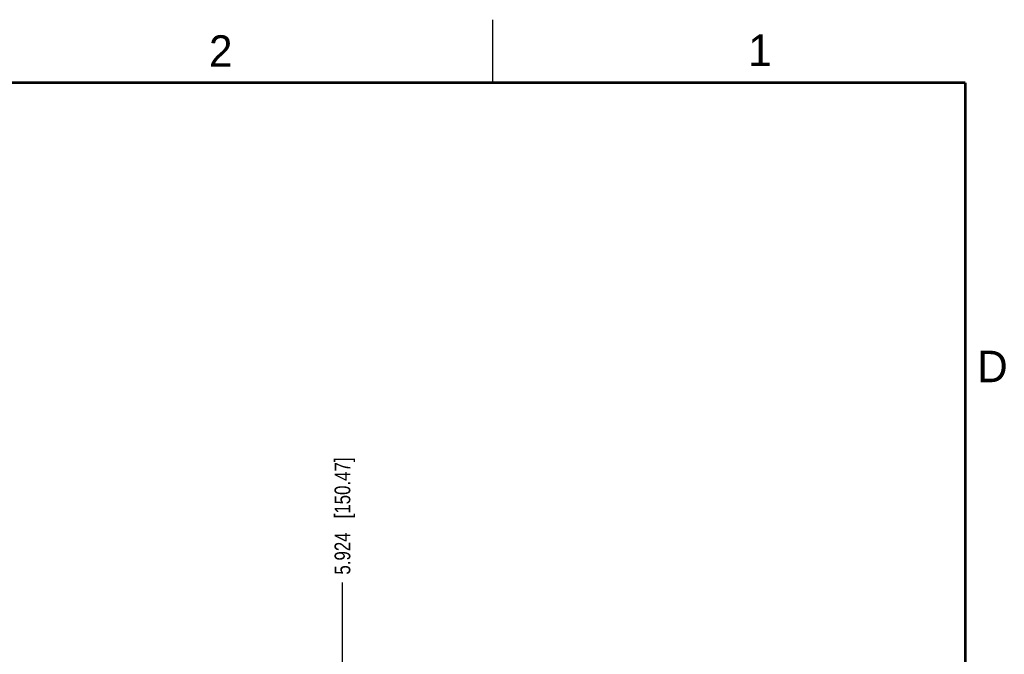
# Model space of a CAD drawing. Header units: inches. Extents: x 0 to 34, y 0 to 22.
# Tile 28 of 28: x 26 to 33.8, y 17 to 22. Entities that reach past the tile are written whole.
import ezdxf

# ---------------------------------------------------------------- set-up
doc = ezdxf.new("R2010")
doc.units = ezdxf.units.IN
doc.header["$LTSCALE"] = 1.87
doc.header["$MEASUREMENT"] = 0
doc.layers.get('0').update_dxf_attribs({"linetype": 'CONTINUOUS'})
doc.layers.add('DIMENSIONS', color=7, linetype='CONTINUOUS')
doc.styles.get("Standard").update_dxf_attribs({"font": 'txt', "width": 0.8})
doc.styles.add('TEXTSTYLE_2', font='txt')
doc.dimstyles.new('DIMSTYLE_2', dxfattribs={"dimtxt": 0.125, "dimasz": 0.18, "dimexe": 0.18, "dimexo": 0.0625, "dimgap": 0.09, "dimtad": 0, "dimtih": 1, "dimtoh": 1, "dimdec": 3, "dimzin": 4, "dimdsep": 46, "dimtxsty": 'STANDARD', "dimblk": '_FILLED', "dimblk1": '_FILLED', "dimblk2": '_FILLED', "dimcen": 0.09, "dimadec": 0, "dimazin": 0, "dimtp": 0.01, "dimtm": 0.01, "dimtfac": 1, "dimtdec": 3, "dimtofl": 0, "dimtmove": 0, "dimatfit": 3, "dimldrblk": '_FILLED', "dimfxl": 1, "dimtolj": 1, "dimtzin": 4, "dimarcsym": 0})

# ---------------------------------------------------------------- blocks, each defined once
blk = doc.blocks.new('*D7')
at = {"layer": 'DIMENSIONS', "color": 2, "linetype": 'CONTINUOUS'}
blk.add_line((28.5606, 16.8588), (28.5606, 17.5347), dxfattribs=at)
at = {"layer": 'DIMENSIONS', "color": 2, "linetype": 'CONTINUOUS', "insert": (28.4981, 17.5972), "char_height": 0.125, "width": 1.425, "attachment_point": 1, "rotation": 90, "line_spacing_factor": 0.9}
blk.add_mtext('5.924{\\Ftxt.shx;\\W1.000000;\\H0.125000; }[150.47]', dxfattribs=at)
blk = doc.blocks.new('_FILLED')
at = {"color": 0, "linetype": 'BYBLOCK'}
blk.add_solid([(0, 0), (-1, 0.174), (-1, -0.174)], dxfattribs=at)

msp = doc.modelspace()

# ---------------------------------------------------------------- linework, layer by layer
at = {"color": 2, "linetype": 'CONTINUOUS'}
msp.add_line((29.75, 22), (29.75, 21.5), dxfattribs=at)
at = {"color": 7, "linetype": 'CONTINUOUS', "const_width": 0.02}
for points in [[(33.5, 21.5), (0.5, 21.5)], [(33.5, 0.5), (33.5, 21.5)]]:
    msp.add_lwpolyline(points, dxfattribs=at)

# ---------------------------------------------------------------- texts
at = {"color": 2, "linetype": 'CONTINUOUS', "char_height": 0.25, "width": 0.25, "attachment_point": 1, "line_spacing_factor": 0.9, "style": 'TEXTSTYLE_2'}
for s, insert in [('2', (27.5025, 21.8762)), ('1', (31.7781, 21.8826)), ('D', (33.5947, 19.3736))]:
    msp.add_mtext(s, dxfattribs=dict(at, insert=insert))

# ---------------------------------------------------------------- dimensions: what is measured, and where the dimension line sits
at = {"layer": 'DIMENSIONS', "color": 2, "linetype": 'CONTINUOUS'}
dim = msp.add_ordinate_dim(feature_location=(28.5606, 16.8588), offset=(0, 0.6759), dtype=1, origin=(22.6366, 16.7963), dimstyle='DIMSTYLE_2', dxfattribs=at)
dim.commit()
dim.dimension.update_dxf_attribs({"geometry": '*D7', "text_midpoint": (28.5606, 18.3097)})

doc.saveas('drawing.dxf')
